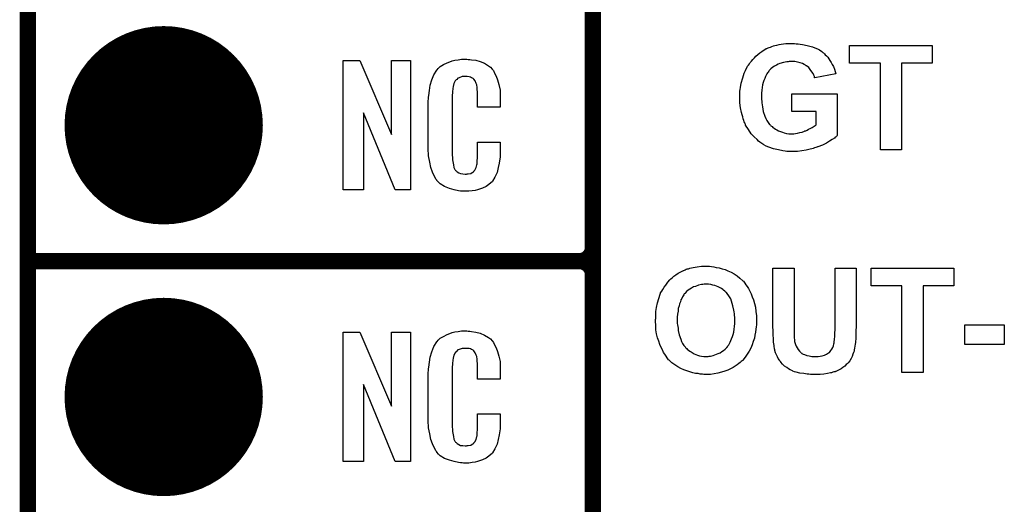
# Model space of a CAD drawing. Extents: x -0.07 to 0.95, y -0.15 to 2.1.
# Tile 3 of 20: x -0.05 to 0.31, y 0.16 to 0.34. Entities that reach past the tile are written whole.
import ezdxf

# ---------------------------------------------------------------- set-up
doc = ezdxf.new("R2010")
doc.units = 0
doc.layers.get('0').update_dxf_attribs({"linetype": 'CONTINUOUS'})
for name, color, linetype in [('gko', 6, 'CONTINUOUS'), ('gto', 2, 'CONTINUOUS'), ('gts', 1, 'CONTINUOUS')]:
    doc.layers.add(name, color=color, linetype=linetype)

# ---------------------------------------------------------------- blocks, each defined once
blk = doc.blocks.new('D45')
at = {"const_width": 0.003}
blk.add_lwpolyline([(-0.0015, 0, 1), (0.0015, 0, 1)], format="xyb", close=True, dxfattribs=at)
blk = doc.blocks.new('D66')
at = {"const_width": 0.0365}
blk.add_lwpolyline([(-0.01825, 0, 1), (0.01825, 0, 1)], format="xyb", close=True, dxfattribs=at)

msp = doc.modelspace()

# ---------------------------------------------------------------- linework, layer by layer
at = {"layer": 'gko', "color": 6, "const_width": 0.006}
msp.add_lwpolyline([(-0.05, -0.15), (-0.05, 2.1)], dxfattribs=at)
at = {"layer": 'gto', "color": 2, "const_width": 0.006}
for points in [[(0.158, -0.022), (0.158, 0.722)], [(0.158, 0.255), (0.158, 0.345)], [(-0.05, 0.25), (0.153, 0.25)], [(-0.05, 0.25), (0.153, 0.25)], [(0.153, 0.25), (0.153, 0.25)], [(0.153, 0.25), (0.153, 0.25)], [(0.158, 0.245), (0.158, 0.245)], [(0.158, 0.245), (0.158, 0.245)], [(0.158, 0.245), (0.158, 0.245)], [(0.158, 0.245), (0.158, 0.245)], [(0.158, 0.155), (0.158, 0.245)]]:
    msp.add_lwpolyline(points, dxfattribs=at)
at = {"layer": 'gto', "color": 2}
for points in [[(0.2322, 0.3301), (0.2328, 0.33), (0.2335, 0.33), (0.2343, 0.3299), (0.2351, 0.3297), (0.2369, 0.3294), (0.2388, 0.3289), (0.2397, 0.3285), (0.2406, 0.3281), (0.2414, 0.3277), (0.2422, 0.3271), (0.2422, 0.3271), (0.2424, 0.327), (0.2426, 0.3268), (0.2429, 0.3266), (0.2432, 0.3263), (0.2435, 0.3259), (0.2439, 0.3255), (0.2444, 0.325), (0.2448, 0.3244), (0.2452, 0.3238), (0.2457, 0.3231), (0.2461, 0.3224), (0.2465, 0.3216), (0.2469, 0.3207), (0.2472, 0.3198), (0.2474, 0.3189), (0.2397, 0.3174), (0.2397, 0.3175), (0.2396, 0.3175), (0.2395, 0.3179), (0.2393, 0.3184), (0.239, 0.319), (0.2386, 0.3197), (0.238, 0.3205), (0.2374, 0.3212), (0.2366, 0.3219), (0.2365, 0.3219), (0.2362, 0.3221), (0.2357, 0.3224), (0.2351, 0.3227), (0.2343, 0.323), (0.2333, 0.3232), (0.2323, 0.3235), (0.231, 0.3235), (0.2305, 0.3235), (0.2302, 0.3235), (0.2298, 0.3234), (0.2293, 0.3234), (0.2287, 0.3232), (0.2281, 0.3231), (0.2268, 0.3227), (0.2262, 0.3225), (0.2255, 0.3221), (0.2248, 0.3217), (0.2242, 0.3214), (0.2235, 0.3208), (0.2229, 0.3202), (0.2229, 0.3202), (0.2228, 0.3201), (0.2227, 0.3199), (0.2225, 0.3196), (0.2223, 0.3193), (0.222, 0.3189), (0.2217, 0.3184), (0.2215, 0.3179), (0.2212, 0.3172), (0.2209, 0.3165), (0.2207, 0.3157), (0.2204, 0.3149), (0.2203, 0.3139), (0.2201, 0.3129), (0.22, 0.3118), (0.22, 0.3106), (0.22, 0.3106), (0.22, 0.3104), (0.22, 0.31), (0.22, 0.3095), (0.2201, 0.3089), (0.2202, 0.3083), (0.2203, 0.3075), (0.2204, 0.3068), (0.2207, 0.3051), (0.2213, 0.3034), (0.2216, 0.3025), (0.222, 0.3018), (0.2225, 0.301), (0.223, 0.3003), (0.223, 0.3003), (0.2232, 0.3002), (0.2233, 0.3), (0.2235, 0.2998), (0.2239, 0.2995), (0.2242, 0.2992), (0.2247, 0.2989), (0.2252, 0.2986), (0.2257, 0.2983), (0.2263, 0.298), (0.2277, 0.2974), (0.2284, 0.2972), (0.2292, 0.297), (0.2301, 0.2969), (0.231, 0.2969), (0.2314, 0.2969), (0.2319, 0.2969), (0.2325, 0.297), (0.2333, 0.2971), (0.2341, 0.2973), (0.235, 0.2975), (0.2359, 0.2978), (0.2359, 0.2978), (0.236, 0.2979), (0.2363, 0.298), (0.2368, 0.2982), (0.2373, 0.2985), (0.238, 0.2988), (0.2387, 0.2992), (0.2394, 0.2997), (0.2401, 0.3002), (0.2401, 0.3051), (0.2312, 0.3051), (0.2312, 0.3116), (0.2479, 0.3116), (0.2479, 0.2962), (0.2478, 0.2961), (0.2476, 0.2959), (0.2475, 0.2958), (0.2472, 0.2956), (0.2469, 0.2953), (0.2461, 0.2948), (0.2451, 0.2942), (0.2439, 0.2934), (0.2425, 0.2927), (0.2408, 0.2921), (0.2407, 0.2921), (0.2406, 0.292), (0.2404, 0.2919), (0.24, 0.2918), (0.2396, 0.2917), (0.2391, 0.2915), (0.2385, 0.2913), (0.2379, 0.2912), (0.2365, 0.2908), (0.2349, 0.2906), (0.2333, 0.2903), (0.2315, 0.2903), (0.2309, 0.2903), (0.2305, 0.2903), (0.2299, 0.2903), (0.2293, 0.2904), (0.2287, 0.2905), (0.2279, 0.2906), (0.2263, 0.2909), (0.2245, 0.2913), (0.2227, 0.2919), (0.2218, 0.2923), (0.2209, 0.2928), (0.2209, 0.2928), (0.2208, 0.2929), (0.2205, 0.2931), (0.2202, 0.2933), (0.2198, 0.2935), (0.2194, 0.2938), (0.2189, 0.2942), (0.2184, 0.2947), (0.2173, 0.2957), (0.2162, 0.2969), (0.2152, 0.2984), (0.2142, 0.3), (0.2142, 0.3001), (0.2141, 0.3003), (0.214, 0.3005), (0.2139, 0.3009), (0.2137, 0.3013), (0.2135, 0.3018), (0.2133, 0.3024), (0.2131, 0.3031), (0.2129, 0.3038), (0.2127, 0.3047), (0.2123, 0.3064), (0.2121, 0.3083), (0.212, 0.3103), (0.212, 0.3104), (0.212, 0.3106), (0.212, 0.3109), (0.2121, 0.3113), (0.2121, 0.3119), (0.2121, 0.3125), (0.2122, 0.3131), (0.2123, 0.3139), (0.2126, 0.3155), (0.2131, 0.3174), (0.2137, 0.3192), (0.2141, 0.3201), (0.2145, 0.321), (0.2146, 0.321), (0.2146, 0.3212), (0.2148, 0.3214), (0.2149, 0.3217), (0.2152, 0.3221), (0.2156, 0.3226), (0.2159, 0.3231), (0.2163, 0.3236), (0.2168, 0.3242), (0.2174, 0.3248), (0.218, 0.3254), (0.2187, 0.326), (0.2194, 0.3266), (0.2201, 0.3272), (0.2218, 0.3282), (0.2219, 0.3282), (0.222, 0.3283), (0.2222, 0.3284), (0.2225, 0.3285), (0.2229, 0.3286), (0.2233, 0.3288), (0.2238, 0.329), (0.2244, 0.3292), (0.225, 0.3294), (0.2257, 0.3295), (0.2265, 0.3297), (0.2273, 0.3298), (0.229, 0.3301), (0.231, 0.3301), (0.2317, 0.3301), (0.2322, 0.3301)], [(0.2829, 0.3229), (0.2716, 0.3229), (0.2716, 0.291), (0.2638, 0.291), (0.2638, 0.3229), (0.2524, 0.3229), (0.2524, 0.3294), (0.2829, 0.3294), (0.2829, 0.3229)], [(0.0909, 0.2762), (0.0852, 0.2762), (0.0735, 0.3046), (0.0735, 0.2762), (0.0661, 0.2762), (0.0661, 0.3238), (0.0722, 0.3238), (0.0838, 0.2966), (0.0838, 0.3238), (0.0909, 0.3238), (0.0909, 0.2762)], [(0.1121, 0.3242), (0.1127, 0.3242), (0.1133, 0.3241), (0.1149, 0.3239), (0.1165, 0.3235), (0.1181, 0.3228), (0.1196, 0.3219), (0.1203, 0.3214), (0.1209, 0.3207), (0.121, 0.3205), (0.1214, 0.3201), (0.1218, 0.3192), (0.1224, 0.3181), (0.1229, 0.3167), (0.1234, 0.315), (0.1238, 0.3129), (0.1239, 0.3106), (0.1239, 0.3066), (0.1155, 0.3066), (0.1155, 0.3107), (0.1155, 0.3108), (0.1155, 0.3111), (0.1155, 0.3116), (0.1155, 0.3121), (0.1154, 0.3134), (0.1154, 0.3141), (0.1153, 0.3146), (0.1153, 0.3147), (0.1152, 0.3149), (0.115, 0.3154), (0.1146, 0.3163), (0.1141, 0.317), (0.1139, 0.3172), (0.1137, 0.3173), (0.1133, 0.3175), (0.1129, 0.3177), (0.1124, 0.3178), (0.1117, 0.3179), (0.1106, 0.3179), (0.1103, 0.3179), (0.1098, 0.3179), (0.1088, 0.3175), (0.1083, 0.3173), (0.1079, 0.3169), (0.1077, 0.3167), (0.1073, 0.3163), (0.1068, 0.3154), (0.1065, 0.3143), (0.1065, 0.3142), (0.1065, 0.3141), (0.1064, 0.3137), (0.1064, 0.3132), (0.1063, 0.3127), (0.1063, 0.3119), (0.1062, 0.3111), (0.1062, 0.3102), (0.1062, 0.2895), (0.1062, 0.2894), (0.1062, 0.2889), (0.1063, 0.2882), (0.1063, 0.2873), (0.1067, 0.2854), (0.1068, 0.2845), (0.1072, 0.2837), (0.1073, 0.2836), (0.1074, 0.2834), (0.1077, 0.2832), (0.108, 0.2829), (0.1086, 0.2825), (0.1092, 0.2822), (0.1101, 0.2821), (0.111, 0.282), (0.1114, 0.282), (0.1117, 0.2821), (0.1121, 0.2821), (0.1131, 0.2823), (0.1136, 0.2826), (0.114, 0.2829), (0.1141, 0.2829), (0.1141, 0.2831), (0.1145, 0.2835), (0.115, 0.2844), (0.1153, 0.2854), (0.1153, 0.2855), (0.1154, 0.2857), (0.1154, 0.286), (0.1154, 0.2865), (0.1154, 0.2871), (0.1155, 0.2878), (0.1155, 0.2886), (0.1155, 0.2895), (0.1155, 0.2938), (0.1239, 0.2938), (0.1239, 0.29), (0.1239, 0.2899), (0.1239, 0.2897), (0.1239, 0.2894), (0.1239, 0.2889), (0.1238, 0.2883), (0.1237, 0.2876), (0.1235, 0.2861), (0.1231, 0.2844), (0.1227, 0.2826), (0.1219, 0.2809), (0.121, 0.2794), (0.1209, 0.2792), (0.1204, 0.2788), (0.1197, 0.2782), (0.1187, 0.2775), (0.1173, 0.2769), (0.1155, 0.2762), (0.1146, 0.276), (0.1135, 0.2759), (0.1123, 0.2757), (0.1103, 0.2757), (0.1098, 0.2758), (0.1092, 0.2758), (0.1085, 0.2759), (0.1069, 0.2762), (0.1052, 0.2767), (0.1034, 0.2774), (0.1018, 0.2784), (0.1011, 0.279), (0.1005, 0.2797), (0.1005, 0.2798), (0.1004, 0.2799), (0.1002, 0.2802), (0.1, 0.2805), (0.0995, 0.2814), (0.099, 0.2827), (0.0983, 0.2844), (0.0979, 0.2864), (0.0975, 0.2887), (0.0974, 0.2914), (0.0974, 0.3083), (0.0974, 0.3084), (0.0974, 0.3087), (0.0974, 0.3091), (0.0975, 0.3096), (0.0975, 0.3103), (0.0976, 0.311), (0.0978, 0.3128), (0.0981, 0.3147), (0.0987, 0.3167), (0.0994, 0.3186), (0.1005, 0.3203), (0.1005, 0.3203), (0.1006, 0.3204), (0.101, 0.3209), (0.1018, 0.3216), (0.103, 0.3223), (0.1043, 0.323), (0.1053, 0.3234), (0.1062, 0.3237), (0.1072, 0.324), (0.1084, 0.3241), (0.1096, 0.3243), (0.1116, 0.3243), (0.1121, 0.3242)], [(0.2004, 0.2481), (0.2009, 0.2481), (0.2016, 0.248), (0.2025, 0.2479), (0.2034, 0.2477), (0.2044, 0.2475), (0.2055, 0.2472), (0.2066, 0.2469), (0.2077, 0.2464), (0.2089, 0.2459), (0.21, 0.2453), (0.2111, 0.2446), (0.2121, 0.2437), (0.2131, 0.2428), (0.2132, 0.2427), (0.2134, 0.2426), (0.2136, 0.2422), (0.2139, 0.2419), (0.2143, 0.2413), (0.2147, 0.2406), (0.2152, 0.2399), (0.2157, 0.239), (0.2162, 0.238), (0.2166, 0.2369), (0.2171, 0.2357), (0.2175, 0.2344), (0.2178, 0.233), (0.218, 0.2315), (0.2182, 0.2299), (0.2182, 0.2281), (0.2182, 0.228), (0.2182, 0.2278), (0.2182, 0.2273), (0.2182, 0.2266), (0.2181, 0.2258), (0.218, 0.2249), (0.2178, 0.2239), (0.2176, 0.2228), (0.2174, 0.2217), (0.217, 0.2204), (0.2166, 0.2192), (0.2161, 0.218), (0.2155, 0.2168), (0.2148, 0.2157), (0.214, 0.2146), (0.2131, 0.2135), (0.2131, 0.2134), (0.2129, 0.2133), (0.2126, 0.213), (0.2122, 0.2127), (0.2117, 0.2123), (0.2111, 0.2118), (0.2104, 0.2114), (0.2096, 0.2109), (0.2086, 0.2104), (0.2076, 0.2099), (0.2065, 0.2095), (0.2053, 0.2091), (0.204, 0.2088), (0.2026, 0.2085), (0.2012, 0.2083), (0.1996, 0.2083), (0.1993, 0.2083), (0.1988, 0.2083), (0.1983, 0.2084), (0.1975, 0.2084), (0.1967, 0.2086), (0.1958, 0.2087), (0.1948, 0.2089), (0.1937, 0.2092), (0.1926, 0.2096), (0.1914, 0.21), (0.1903, 0.2105), (0.1892, 0.2111), (0.1881, 0.2118), (0.187, 0.2126), (0.186, 0.2135), (0.186, 0.2136), (0.1858, 0.2137), (0.1856, 0.214), (0.1853, 0.2144), (0.1849, 0.215), (0.1844, 0.2157), (0.184, 0.2164), (0.1836, 0.2173), (0.1831, 0.2182), (0.1826, 0.2193), (0.1822, 0.2205), (0.1818, 0.2218), (0.1814, 0.2232), (0.1812, 0.2247), (0.1811, 0.2263), (0.181, 0.2279), (0.181, 0.228), (0.181, 0.2282), (0.181, 0.2285), (0.1811, 0.2289), (0.1811, 0.2294), (0.1811, 0.23), (0.1812, 0.2306), (0.1812, 0.2314), (0.1814, 0.2329), (0.1817, 0.2346), (0.1822, 0.2362), (0.1827, 0.2378), (0.1827, 0.2379), (0.1828, 0.2379), (0.1829, 0.2381), (0.1829, 0.2383), (0.1833, 0.2389), (0.1837, 0.2396), (0.1842, 0.2404), (0.1848, 0.2412), (0.1855, 0.2422), (0.1863, 0.2431), (0.1863, 0.2431), (0.1864, 0.2432), (0.1867, 0.2435), (0.1872, 0.2439), (0.1878, 0.2444), (0.1885, 0.245), (0.1893, 0.2456), (0.1903, 0.2461), (0.1913, 0.2466), (0.1913, 0.2466), (0.1914, 0.2466), (0.1917, 0.2467), (0.1919, 0.2468), (0.1923, 0.247), (0.1927, 0.2471), (0.1932, 0.2472), (0.1937, 0.2474), (0.1949, 0.2476), (0.1963, 0.2479), (0.1979, 0.2481), (0.1995, 0.2481), (0.1999, 0.2481), (0.2004, 0.2481)], [(0.2549, 0.2271), (0.2549, 0.2271), (0.2549, 0.2269), (0.2549, 0.2265), (0.2549, 0.226), (0.2549, 0.2255), (0.2548, 0.2248), (0.2548, 0.2241), (0.2548, 0.2234), (0.2547, 0.2218), (0.2546, 0.2201), (0.2545, 0.2194), (0.2544, 0.2187), (0.2543, 0.218), (0.2542, 0.2174), (0.2542, 0.2173), (0.2541, 0.2173), (0.2541, 0.2171), (0.2541, 0.2169), (0.2539, 0.2164), (0.2537, 0.2157), (0.2534, 0.2149), (0.253, 0.2142), (0.2525, 0.2133), (0.2519, 0.2126), (0.2518, 0.2124), (0.2516, 0.2122), (0.2512, 0.2119), (0.2507, 0.2114), (0.25, 0.2109), (0.2493, 0.2104), (0.2484, 0.2099), (0.2474, 0.2094), (0.2473, 0.2094), (0.2473, 0.2094), (0.2471, 0.2093), (0.2469, 0.2093), (0.2466, 0.2092), (0.2463, 0.2091), (0.2458, 0.2089), (0.2454, 0.2089), (0.2443, 0.2087), (0.243, 0.2084), (0.2416, 0.2083), (0.24, 0.2083), (0.2391, 0.2083), (0.2386, 0.2083), (0.2381, 0.2083), (0.2375, 0.2084), (0.2369, 0.2084), (0.2356, 0.2086), (0.2342, 0.2088), (0.2328, 0.2091), (0.2322, 0.2093), (0.2316, 0.2095), (0.2316, 0.2095), (0.2315, 0.2096), (0.2312, 0.2097), (0.2306, 0.21), (0.23, 0.2104), (0.2293, 0.2109), (0.2285, 0.2114), (0.2278, 0.2121), (0.2271, 0.2128), (0.2271, 0.2129), (0.2268, 0.2132), (0.2266, 0.2136), (0.2262, 0.2142), (0.2259, 0.2148), (0.2255, 0.2155), (0.2252, 0.2163), (0.225, 0.2171), (0.225, 0.2172), (0.2249, 0.2173), (0.2249, 0.2174), (0.2248, 0.2177), (0.2248, 0.218), (0.2247, 0.2185), (0.2247, 0.219), (0.2246, 0.2195), (0.2245, 0.2202), (0.2245, 0.2209), (0.2244, 0.2217), (0.2243, 0.2226), (0.2243, 0.2235), (0.2243, 0.2246), (0.2242, 0.2257), (0.2242, 0.2269), (0.2242, 0.2474), (0.232, 0.2474), (0.232, 0.2265), (0.232, 0.2265), (0.232, 0.2263), (0.232, 0.2261), (0.232, 0.2258), (0.232, 0.2253), (0.232, 0.2249), (0.2321, 0.2239), (0.2321, 0.2228), (0.2321, 0.2217), (0.2322, 0.2212), (0.2322, 0.2208), (0.2322, 0.2204), (0.2323, 0.2201), (0.2323, 0.22), (0.2324, 0.2197), (0.2326, 0.2193), (0.2328, 0.2187), (0.2331, 0.2181), (0.2335, 0.2175), (0.234, 0.2168), (0.2346, 0.2163), (0.2347, 0.2162), (0.2349, 0.216), (0.2354, 0.2158), (0.2359, 0.2156), (0.2367, 0.2153), (0.2376, 0.2151), (0.2386, 0.2149), (0.2398, 0.2149), (0.2403, 0.2149), (0.2409, 0.2149), (0.2416, 0.215), (0.2424, 0.2152), (0.2432, 0.2154), (0.244, 0.2158), (0.2447, 0.2162), (0.2448, 0.2163), (0.245, 0.2164), (0.2453, 0.2167), (0.2456, 0.2171), (0.2459, 0.2176), (0.2463, 0.2182), (0.2465, 0.2188), (0.2467, 0.2195), (0.2467, 0.2196), (0.2468, 0.2199), (0.2468, 0.2204), (0.2469, 0.221), (0.2469, 0.2215), (0.247, 0.222), (0.247, 0.2225), (0.247, 0.2231), (0.247, 0.2238), (0.2471, 0.2245), (0.2471, 0.2253), (0.2471, 0.2261), (0.2471, 0.2474), (0.2549, 0.2474), (0.2549, 0.2271)], [(0.2908, 0.2409), (0.2795, 0.2409), (0.2795, 0.209), (0.2717, 0.209), (0.2717, 0.2409), (0.2604, 0.2409), (0.2604, 0.2474), (0.2908, 0.2474), (0.2908, 0.2409)], [(0.1996, 0.2415), (0.1992, 0.2415), (0.1989, 0.2415), (0.1984, 0.2414), (0.198, 0.2414), (0.1969, 0.2411), (0.1957, 0.2407), (0.195, 0.2405), (0.1943, 0.2401), (0.1937, 0.2397), (0.193, 0.2393), (0.1924, 0.2388), (0.1919, 0.2382), (0.1918, 0.2381), (0.1918, 0.238), (0.1916, 0.2379), (0.1914, 0.2376), (0.1912, 0.2372), (0.191, 0.2368), (0.1907, 0.2363), (0.1904, 0.2357), (0.1902, 0.235), (0.1899, 0.2343), (0.1897, 0.2335), (0.1894, 0.2326), (0.1893, 0.2316), (0.1891, 0.2305), (0.189, 0.2294), (0.189, 0.2282), (0.189, 0.2281), (0.189, 0.2279), (0.189, 0.2276), (0.189, 0.2271), (0.1891, 0.2266), (0.1892, 0.2259), (0.1893, 0.2253), (0.1894, 0.2245), (0.1897, 0.2229), (0.1903, 0.2213), (0.1906, 0.2204), (0.191, 0.2197), (0.1915, 0.2189), (0.192, 0.2183), (0.192, 0.2182), (0.1922, 0.2181), (0.1923, 0.2179), (0.1925, 0.2178), (0.1928, 0.2175), (0.1932, 0.2172), (0.1936, 0.2169), (0.1941, 0.2166), (0.1952, 0.2159), (0.1965, 0.2154), (0.1972, 0.2152), (0.198, 0.215), (0.1988, 0.2149), (0.1996, 0.2149), (0.2001, 0.2149), (0.2004, 0.2149), (0.2008, 0.215), (0.2013, 0.215), (0.2023, 0.2153), (0.2035, 0.2157), (0.2041, 0.216), (0.2048, 0.2163), (0.2054, 0.2167), (0.2061, 0.2171), (0.2067, 0.2176), (0.2073, 0.2182), (0.2073, 0.2183), (0.2074, 0.2184), (0.2075, 0.2185), (0.2077, 0.2188), (0.208, 0.2192), (0.2082, 0.2197), (0.2085, 0.2202), (0.2087, 0.2208), (0.209, 0.2214), (0.2093, 0.2222), (0.2096, 0.223), (0.2098, 0.2239), (0.21, 0.2249), (0.2101, 0.2259), (0.2102, 0.2271), (0.2102, 0.2283), (0.2102, 0.2284), (0.2102, 0.2286), (0.2102, 0.2289), (0.2102, 0.2294), (0.2101, 0.23), (0.2101, 0.2306), (0.21, 0.2313), (0.2099, 0.232), (0.2095, 0.2336), (0.209, 0.2353), (0.2087, 0.2361), (0.2083, 0.2369), (0.2078, 0.2376), (0.2073, 0.2382), (0.2073, 0.2383), (0.2072, 0.2384), (0.207, 0.2385), (0.2068, 0.2387), (0.2065, 0.239), (0.2061, 0.2393), (0.2058, 0.2396), (0.2053, 0.2399), (0.2048, 0.2402), (0.2041, 0.2405), (0.2029, 0.241), (0.2021, 0.2412), (0.2014, 0.2414), (0.2005, 0.2415), (0.1996, 0.2415)], [(0.3094, 0.2193), (0.2949, 0.2193), (0.2949, 0.2266), (0.3094, 0.2266), (0.3094, 0.2193)], [(0.0909, 0.1762), (0.0852, 0.1762), (0.0735, 0.2046), (0.0735, 0.1762), (0.0661, 0.1762), (0.0661, 0.2238), (0.0722, 0.2238), (0.0838, 0.1966), (0.0838, 0.2238), (0.0909, 0.2238), (0.0909, 0.1762)], [(0.1121, 0.2242), (0.1127, 0.2242), (0.1133, 0.2241), (0.1149, 0.2239), (0.1165, 0.2235), (0.1181, 0.2228), (0.1196, 0.2219), (0.1203, 0.2214), (0.1209, 0.2207), (0.121, 0.2205), (0.1214, 0.2201), (0.1218, 0.2192), (0.1224, 0.2181), (0.1229, 0.2167), (0.1234, 0.215), (0.1238, 0.213), (0.1239, 0.2106), (0.1239, 0.2066), (0.1155, 0.2066), (0.1155, 0.2107), (0.1155, 0.2108), (0.1155, 0.2111), (0.1155, 0.2116), (0.1155, 0.2121), (0.1154, 0.2134), (0.1154, 0.2141), (0.1153, 0.2146), (0.1153, 0.2147), (0.1152, 0.2149), (0.115, 0.2154), (0.1146, 0.2163), (0.1141, 0.217), (0.1139, 0.2172), (0.1137, 0.2173), (0.1133, 0.2175), (0.1129, 0.2177), (0.1124, 0.2178), (0.1117, 0.2179), (0.1106, 0.2179), (0.1103, 0.2179), (0.1098, 0.2179), (0.1088, 0.2175), (0.1083, 0.2173), (0.1079, 0.2169), (0.1077, 0.2167), (0.1073, 0.2163), (0.1068, 0.2154), (0.1065, 0.2143), (0.1065, 0.2142), (0.1065, 0.2141), (0.1064, 0.2137), (0.1064, 0.2132), (0.1063, 0.2127), (0.1063, 0.2119), (0.1062, 0.2111), (0.1062, 0.2102), (0.1062, 0.1895), (0.1062, 0.1894), (0.1062, 0.1889), (0.1063, 0.1882), (0.1063, 0.1873), (0.1067, 0.1854), (0.1068, 0.1845), (0.1072, 0.1837), (0.1073, 0.1836), (0.1074, 0.1834), (0.1077, 0.1832), (0.108, 0.1829), (0.1086, 0.1825), (0.1092, 0.1822), (0.1101, 0.1821), (0.111, 0.182), (0.1114, 0.182), (0.1117, 0.1821), (0.1121, 0.1821), (0.1131, 0.1823), (0.1136, 0.1826), (0.114, 0.1829), (0.1141, 0.1829), (0.1141, 0.1831), (0.1145, 0.1835), (0.115, 0.1844), (0.1153, 0.1854), (0.1153, 0.1855), (0.1154, 0.1857), (0.1154, 0.186), (0.1154, 0.1865), (0.1154, 0.187), (0.1155, 0.1878), (0.1155, 0.1886), (0.1155, 0.1895), (0.1155, 0.1938), (0.1239, 0.1938), (0.1239, 0.19), (0.1239, 0.1899), (0.1239, 0.1897), (0.1239, 0.1894), (0.1239, 0.1889), (0.1238, 0.1883), (0.1237, 0.1876), (0.1235, 0.1861), (0.1231, 0.1844), (0.1227, 0.1826), (0.1219, 0.1809), (0.121, 0.1794), (0.1209, 0.1792), (0.1204, 0.1788), (0.1197, 0.1782), (0.1187, 0.1775), (0.1173, 0.1769), (0.1155, 0.1762), (0.1146, 0.176), (0.1135, 0.1759), (0.1123, 0.1757), (0.1103, 0.1757), (0.1098, 0.1758), (0.1092, 0.1758), (0.1085, 0.1759), (0.1069, 0.1762), (0.1052, 0.1767), (0.1034, 0.1774), (0.1018, 0.1784), (0.1011, 0.179), (0.1005, 0.1797), (0.1005, 0.1798), (0.1004, 0.1799), (0.1002, 0.1802), (0.1, 0.1805), (0.0995, 0.1814), (0.099, 0.1827), (0.0983, 0.1844), (0.0979, 0.1864), (0.0975, 0.1887), (0.0974, 0.1914), (0.0974, 0.2083), (0.0974, 0.2084), (0.0974, 0.2087), (0.0974, 0.2091), (0.0975, 0.2096), (0.0975, 0.2103), (0.0976, 0.211), (0.0978, 0.2128), (0.0981, 0.2147), (0.0987, 0.2166), (0.0994, 0.2186), (0.1005, 0.2203), (0.1005, 0.2203), (0.1006, 0.2204), (0.101, 0.2209), (0.1018, 0.2216), (0.103, 0.2223), (0.1043, 0.223), (0.1053, 0.2234), (0.1062, 0.2237), (0.1072, 0.224), (0.1084, 0.2241), (0.1096, 0.2243), (0.1116, 0.2243), (0.1121, 0.2242)]]:
    msp.add_lwpolyline(points, dxfattribs=at)
at = {"layer": 'gto', "color": 2, "const_width": 0.006}
for points in [[(0.153, 0.25, 0.414214), (0.158, 0.255)], [(0.158, 0.245, 0.414214), (0.153, 0.25)], [(0.158, 0.245, 0.414214), (0.153, 0.25)]]:
    msp.add_lwpolyline(points, format="xyb", dxfattribs=at)

# ---------------------------------------------------------------- block references
at = {"layer": 'gto'}
for p in [(0.158, 0.255), (0.158, 0.255), (-0.05, 0.25), (-0.05, 0.25), (0.153, 0.25), (0.153, 0.25), (0.153, 0.25), (0.153, 0.25), (0.153, 0.25), (0.153, 0.25), (0.153, 0.25), (0.158, 0.245), (0.158, 0.245), (0.158, 0.245), (0.158, 0.245), (0.158, 0.245), (0.158, 0.245), (0.158, 0.245)]:
    msp.add_blockref('D45', p, dxfattribs=at)
at = {"layer": 'gts'}
for p in [(0, 0.3), (0, 0.2)]:
    msp.add_blockref('D66', p, dxfattribs=at)

doc.saveas('drawing.dxf')
